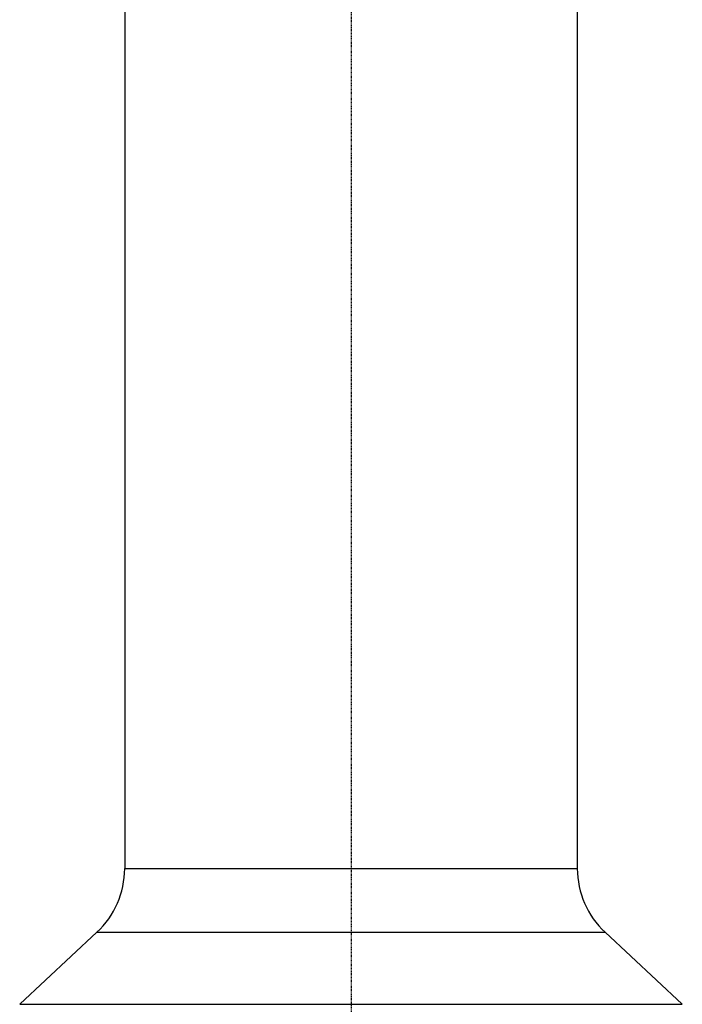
# Model space of a CAD drawing. Header units: millimetres. Extents: x 0 to 4378, y 0 to 2376.
# Tile 72 of 256: x 211 to 325, y 1326 to 1496. Entities that reach past the tile are written whole.
import ezdxf

# ---------------------------------------------------------------- set-up
doc = ezdxf.new("R2010")
doc.units = ezdxf.units.MM
doc.header["$LTSCALE"] = 0.2
doc.linetypes.add('CENTER2', pattern=[1.125, 0.75, -0.125, 0.125, -0.125])
doc.layers.add('02_Center Line', color=1, linetype='CENTER2')

# ---------------------------------------------------------------- blocks, each defined once
blk = doc.blocks.new('Blk$A23N0-7P24N')
for p, q in [((-38.97, 936.9), (-38.97, 714.48)), ((39.03, 936.9), (39.03, 714.48)), ((-38.97, 714.48), (39.03, 714.48)), ((-43.74, 703.51), (-57.06, 691.09)), ((-43.74, 703.51), (43.8, 703.51)), ((43.8, 703.51), (57.12, 691.09)), ((-57.06, 691.09), (57.12, 691.09))]:
    blk.add_line(p, q)
for centre, start, end in [((-53.97, 714.48), 313, 0), ((54.03, 714.48), 180, 227)]:
    blk.add_arc(centre, 15, start, end)
at = {"layer": '02_Center Line'}
blk.add_line((0.03, 1043.41), (0.03, 563.32), dxfattribs=at)

msp = doc.modelspace()

# ---------------------------------------------------------------- block references
msp.add_blockref('Blk$A23N0-7P24N', (267.698, 635.188))

doc.saveas('drawing.dxf')
